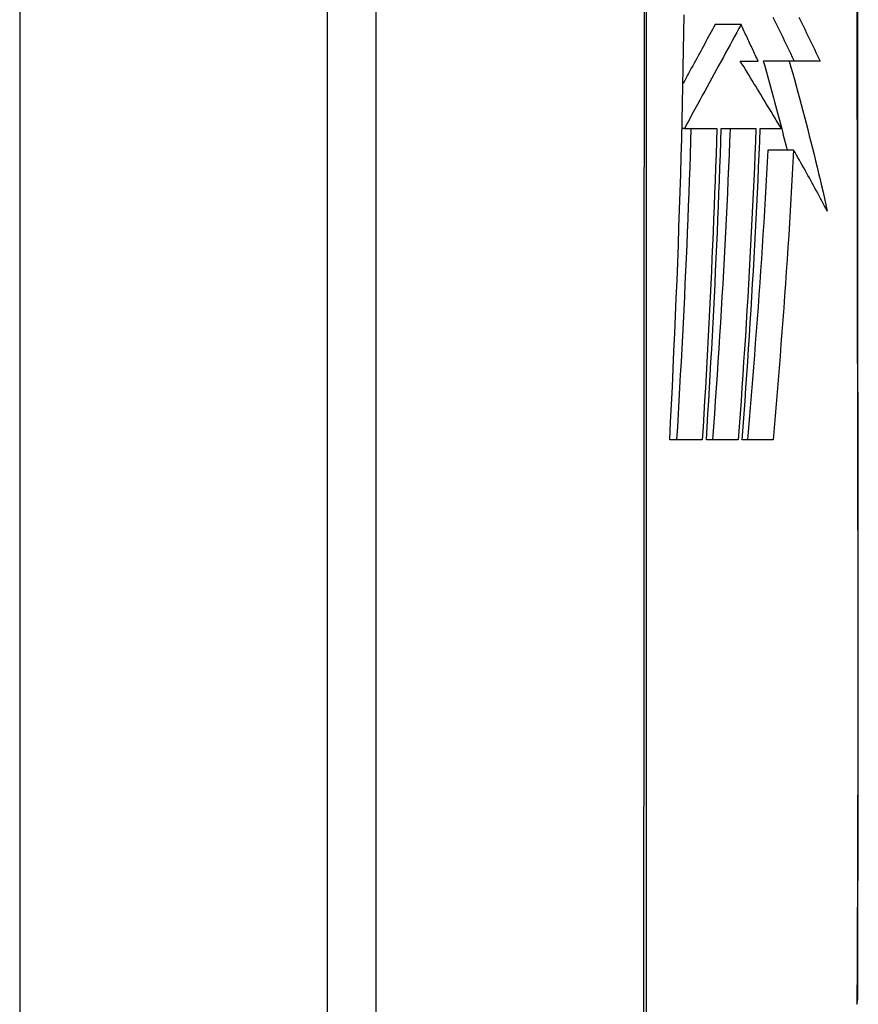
# Model space of a CAD drawing. Header units: inches. Extents: x 27 to 746, y 82 to 342.
# Tile 108 of 256: x 209.724 to 209.994, y 219.254 to 219.571. Entities that reach past the tile are written whole.
import ezdxf

# ---------------------------------------------------------------- set-up
doc = ezdxf.new("R2010")
doc.units = ezdxf.units.IN
doc.header["$MEASUREMENT"] = 0
doc.layers.add('Visible Edges(ANSI)', color=7, linetype='Continuous', lineweight=25)
doc.layers.add('Visible Tangent Edges(ANSI)', color=7, linetype='Continuous', lineweight=25)

msp = doc.modelspace()

# ---------------------------------------------------------------- linework, layer by layer
at = {"layer": 'Visible Edges(ANSI)'}
for p, q in [((209.82313, 220.93589), (209.82313, 191.21589)), ((209.83888, 219.1822), (209.83888, 220.03958)), ((209.95625, 219.5693), (209.94792, 219.5693)), ((209.956, 219.55758), (209.96174, 219.55758)), ((209.97176, 219.55759), (209.96342, 219.55759)), ((209.98169, 219.55758), (209.97176, 219.55759)), ((209.93802, 219.53589), (209.93725, 219.53589)), ((209.93802, 219.53589), (209.93802, 219.53589)), ((209.93802, 219.53589), (209.94847, 219.53589)), ((209.94988, 219.53589), (209.96104, 219.53589)), ((209.96243, 219.53589), (209.96913, 219.53589)), ((209.97317, 219.52895), (209.96485, 219.52895)), ((209.94379, 219.43573), (209.93329, 219.43573)), ((209.95535, 219.43573), (209.9451, 219.43573)), ((209.96655, 219.43573), (209.95662, 219.43573))]:
    msp.add_line(p, q, dxfattribs=at)
at = {"layer": 'Visible Edges(ANSI)', "flags": 128}
for points in [[(209.9938, 219.25569), (209.99381, 219.25612), (209.99381, 219.25741), (209.99382, 219.25955), (209.99382, 219.26253), (209.99383, 219.26634), (209.99385, 219.27097), (209.99386, 219.27645), (209.99388, 219.28274), (209.99389, 219.28984), (209.99391, 219.29771), (209.99392, 219.30632), (209.99394, 219.31565), (209.99396, 219.32565), (209.99397, 219.33634), (209.99399, 219.34771), (209.99399, 219.3597), (209.99399, 219.3723), (209.99397, 219.38547), (209.99396, 219.3992), (209.99394, 219.41341), (209.99392, 219.42811), (209.99391, 219.4433), (209.99389, 219.45893), (209.99388, 219.47496), (209.99386, 219.49131), (209.99385, 219.50794), (209.99383, 219.52477), (209.99382, 219.54175), (209.99382, 219.55889), (209.99381, 219.57621)], [(209.93329, 219.43573), (209.93358, 219.44142), (209.93387, 219.44712), (209.93415, 219.45281), (209.93442, 219.45851), (209.93468, 219.4642), (209.93494, 219.4699), (209.93519, 219.4756), (209.93543, 219.4813), (209.93566, 219.487), (209.93588, 219.4927), (209.93609, 219.49841), (209.93629, 219.5041), (209.93649, 219.5098), (209.93667, 219.51549), (209.93684, 219.52118), (209.93701, 219.52688), (209.93716, 219.53257), (209.9373, 219.53826), (209.93744, 219.54395), (209.93756, 219.54965), (209.93767, 219.55535), (209.93778, 219.56106), (209.93787, 219.56677), (209.93795, 219.57248)], [(209.94792, 219.5693), (209.9475, 219.56854), (209.94708, 219.56777), (209.94666, 219.567), (209.94624, 219.56623), (209.94582, 219.56546), (209.9454, 219.56468), (209.94498, 219.56391), (209.94456, 219.56314), (209.94413, 219.56236), (209.94371, 219.56158), (209.94328, 219.5608), (209.94286, 219.56001), (209.94243, 219.55923), (209.942, 219.55844), (209.94156, 219.55764), (209.94113, 219.55685), (209.94069, 219.55605), (209.94026, 219.55525), (209.93981, 219.55444), (209.93937, 219.55363), (209.93893, 219.55281), (209.93848, 219.55199), (209.93803, 219.55116), (209.93758, 219.55033)], [(209.95625, 219.5693), (209.95555, 219.56801), (209.95485, 219.56672), (209.95414, 219.56543), (209.95343, 219.56413), (209.95272, 219.56283), (209.95201, 219.56152), (209.95129, 219.5602), (209.95057, 219.55888), (209.94985, 219.55755), (209.94912, 219.55621), (209.94838, 219.55486), (209.94764, 219.5535), (209.94689, 219.55212), (209.94613, 219.55073), (209.94536, 219.54933), (209.94459, 219.54791), (209.9438, 219.54648), (209.94301, 219.54503), (209.94221, 219.54356), (209.94139, 219.54207), (209.94057, 219.54056), (209.93973, 219.53903), (209.93888, 219.53747), (209.93802, 219.53589)], [(209.96174, 219.55758), (209.96151, 219.55807), (209.96129, 219.55856), (209.96106, 219.55904), (209.96083, 219.55953), (209.96061, 219.56002), (209.96038, 219.56051), (209.96015, 219.561), (209.95992, 219.56149), (209.9597, 219.56198), (209.95947, 219.56247), (209.95924, 219.56296), (209.95901, 219.56345), (209.95878, 219.56394), (209.95855, 219.56442), (209.95832, 219.56491), (209.95809, 219.5654), (209.95786, 219.56589), (209.95763, 219.56638), (209.9574, 219.56687), (209.95717, 219.56735), (209.95694, 219.56784), (209.95671, 219.56833), (209.95648, 219.56882), (209.95625, 219.5693)], [(209.9665, 219.57174), (209.96714, 219.57045), (209.96777, 219.56916), (209.9684, 219.56787), (209.96903, 219.56658), (209.96966, 219.5653), (209.97028, 219.56401), (209.97091, 219.56272), (209.97152, 219.56143), (209.97214, 219.56015), (209.97275, 219.55887), (209.97336, 219.55759)], [(209.97484, 219.57173), (209.97547, 219.57045), (209.97611, 219.56916), (209.97674, 219.56787), (209.97737, 219.56658), (209.978, 219.56529), (209.97862, 219.564), (209.97924, 219.56271), (209.97986, 219.56143), (209.98047, 219.56014), (209.98109, 219.55886), (209.98169, 219.55758)], [(209.96913, 219.53589), (209.9686, 219.5368), (209.96806, 219.5377), (209.96752, 219.53861), (209.96699, 219.53951), (209.96645, 219.54042), (209.9659, 219.54133), (209.96536, 219.54224), (209.96482, 219.54314), (209.96427, 219.54405), (209.96372, 219.54496), (209.96318, 219.54586), (209.96263, 219.54677), (209.96208, 219.54768), (209.96153, 219.54858), (209.96098, 219.54949), (209.96042, 219.55039), (209.95987, 219.55129), (209.95932, 219.5522), (209.95877, 219.5531), (209.95821, 219.554), (209.95766, 219.55489), (209.95711, 219.55579), (209.95655, 219.55668), (209.956, 219.55758)], [(209.96342, 219.55759), (209.96376, 219.5564), (209.96409, 219.55522), (209.96443, 219.55403), (209.96476, 219.55285), (209.96509, 219.55166), (209.96541, 219.55047), (209.96574, 219.54928), (209.96607, 219.54809), (209.96639, 219.5469), (209.96672, 219.54571), (209.96704, 219.54451), (209.96736, 219.54332), (209.96768, 219.54213), (209.96799, 219.54093), (209.96831, 219.53974), (209.96862, 219.53854), (209.96894, 219.53734), (209.96925, 219.53615), (209.96956, 219.53495), (209.96986, 219.53375), (209.97017, 219.53255), (209.97047, 219.53135), (209.97078, 219.53015), (209.97108, 219.52895)], [(209.97176, 219.55759), (209.97232, 219.5556), (209.97287, 219.55361), (209.97343, 219.55161), (209.97398, 219.54961), (209.97452, 219.54761), (209.97507, 219.54561), (209.9756, 219.54361), (209.97614, 219.5416), (209.97667, 219.53959), (209.97719, 219.53759), (209.97771, 219.53557), (209.97823, 219.53356), (209.97874, 219.53155), (209.97925, 219.52953), (209.97975, 219.52751), (209.98024, 219.52549), (209.98073, 219.52347), (209.98121, 219.52145), (209.98169, 219.51943), (209.98217, 219.5174), (209.98263, 219.51538), (209.98309, 219.51335), (209.98355, 219.51132), (209.98399, 219.5093)], [(209.94014, 219.53589), (209.94001, 219.53172), (209.93988, 219.52755), (209.93974, 219.52338), (209.93959, 219.51921), (209.93944, 219.51505), (209.93928, 219.51088), (209.93912, 219.50671), (209.93895, 219.50254), (209.93877, 219.49837), (209.93859, 219.4942), (209.93841, 219.49003), (209.93821, 219.48585), (209.93802, 219.48167), (209.93781, 219.47749), (209.9376, 219.47332), (209.93739, 219.46914), (209.93717, 219.46496), (209.93695, 219.46078), (209.93672, 219.45661), (209.93649, 219.45243), (209.93625, 219.44825), (209.93601, 219.44408), (209.93576, 219.4399), (209.93551, 219.43573)], [(209.94847, 219.53589), (209.94834, 219.53172), (209.9482, 219.52755), (209.94806, 219.52337), (209.94791, 219.5192), (209.94776, 219.51503), (209.9476, 219.51085), (209.94743, 219.50667), (209.94726, 219.5025), (209.94708, 219.49832), (209.9469, 219.49414), (209.94671, 219.48996), (209.94652, 219.48579), (209.94632, 219.48161), (209.94611, 219.47744), (209.9459, 219.47326), (209.94568, 219.46909), (209.94546, 219.46491), (209.94524, 219.46074), (209.94501, 219.45657), (209.94477, 219.4524), (209.94453, 219.44823), (209.94429, 219.44406), (209.94404, 219.4399), (209.94379, 219.43573)], [(209.9451, 219.43573), (209.94535, 219.43989), (209.94561, 219.44406), (209.94586, 219.44822), (209.9461, 219.45239), (209.94634, 219.45656), (209.94658, 219.46073), (209.94681, 219.4649), (209.94703, 219.46907), (209.94725, 219.47324), (209.94747, 219.47741), (209.94768, 219.48159), (209.94788, 219.48576), (209.94808, 219.48994), (209.94828, 219.49411), (209.94846, 219.49829), (209.94865, 219.50247), (209.94882, 219.50665), (209.94899, 219.51083), (209.94916, 219.51501), (209.94931, 219.51919), (209.94946, 219.52336), (209.94961, 219.52754), (209.94975, 219.53172), (209.94988, 219.53589)], [(209.95272, 219.53589), (209.95256, 219.53172), (209.95239, 219.52755), (209.95222, 219.52339), (209.95204, 219.51922), (209.95186, 219.51505), (209.95166, 219.51089), (209.95146, 219.50672), (209.95125, 219.50255), (209.95104, 219.49838), (209.95082, 219.49421), (209.95059, 219.49004), (209.95035, 219.48586), (209.95011, 219.48168), (209.94986, 219.47751), (209.94961, 219.47333), (209.94935, 219.46915), (209.94909, 219.46497), (209.94882, 219.46079), (209.94854, 219.45661), (209.94826, 219.45243), (209.94797, 219.44825), (209.94768, 219.44408), (209.94739, 219.4399), (209.94709, 219.43573)], [(209.96104, 219.53589), (209.96088, 219.53172), (209.96072, 219.52755), (209.96054, 219.52339), (209.96036, 219.51922), (209.96017, 219.51505), (209.95997, 219.51088), (209.95977, 219.5067), (209.95956, 219.50253), (209.95934, 219.49835), (209.95912, 219.49417), (209.95888, 219.48999), (209.95865, 219.48581), (209.9584, 219.48164), (209.95815, 219.47746), (209.9579, 219.47328), (209.95764, 219.4691), (209.95737, 219.46492), (209.9571, 219.46075), (209.95682, 219.45657), (209.95653, 219.4524), (209.95625, 219.44823), (209.95595, 219.44406), (209.95566, 219.43989), (209.95535, 219.43573)], [(209.95662, 219.43573), (209.95693, 219.4399), (209.95723, 219.44408), (209.95753, 219.44825), (209.95783, 219.45243), (209.95811, 219.45661), (209.9584, 219.46079), (209.95868, 219.46497), (209.95895, 219.46915), (209.95922, 219.47333), (209.95948, 219.47751), (209.95974, 219.48169), (209.95999, 219.48587), (209.96023, 219.49004), (209.96046, 219.49421), (209.96069, 219.49838), (209.96092, 219.50255), (209.96113, 219.50672), (209.96134, 219.51089), (209.96154, 219.51505), (209.96173, 219.51922), (209.96192, 219.52339), (209.9621, 219.52755), (209.96227, 219.53172), (209.96243, 219.53589)], [(209.96485, 219.52895), (209.96466, 219.52506), (209.96445, 219.52117), (209.96424, 219.51728), (209.96402, 219.51339), (209.96379, 219.5095), (209.96355, 219.50562), (209.96331, 219.50173), (209.96306, 219.49785), (209.96281, 219.49397), (209.96255, 219.49009), (209.96228, 219.48621), (209.96201, 219.48233), (209.96173, 219.47845), (209.96144, 219.47457), (209.96115, 219.47069), (209.96085, 219.46681), (209.96055, 219.46293), (209.96024, 219.45905), (209.95993, 219.45516), (209.95962, 219.45128), (209.95929, 219.44739), (209.95897, 219.4435), (209.95864, 219.43961), (209.9583, 219.43573)], [(209.97317, 219.52895), (209.97297, 219.52504), (209.97276, 219.52114), (209.97254, 219.51723), (209.97232, 219.51332), (209.97209, 219.50941), (209.97185, 219.5055), (209.9716, 219.50159), (209.97135, 219.49769), (209.97109, 219.49378), (209.97082, 219.48988), (209.97055, 219.48598), (209.97027, 219.48208), (209.96999, 219.47819), (209.9697, 219.4743), (209.9694, 219.47042), (209.9691, 219.46654), (209.9688, 219.46266), (209.96849, 219.45879), (209.96818, 219.45493), (209.96786, 219.45108), (209.96754, 219.44723), (209.96721, 219.44339), (209.96688, 219.43955), (209.96655, 219.43573)], [(209.98399, 219.5093), (209.98356, 219.51012), (209.98313, 219.51094), (209.98269, 219.51176), (209.98226, 219.51258), (209.98182, 219.5134), (209.98138, 219.51423), (209.98093, 219.51505), (209.98049, 219.51587), (209.98004, 219.51669), (209.97959, 219.51751), (209.97914, 219.51833), (209.97869, 219.51915), (209.97824, 219.51997), (209.97778, 219.52079), (209.97733, 219.52161), (209.97687, 219.52243), (209.97641, 219.52325), (209.97595, 219.52406), (209.97549, 219.52488), (209.97503, 219.5257), (209.97457, 219.52651), (209.9741, 219.52732), (209.97364, 219.52814), (209.97317, 219.52895)]]:
    msp.add_lwpolyline(points, dxfattribs=at)
at = {"layer": 'Visible Edges(ANSI)'}
msp.add_arc((209.98888, 219.25571), 0.00492, 340.71, 359.8269, dxfattribs=at)
at = {"layer": 'Visible Tangent Edges(ANSI)'}
for p, q in [((209.72413, 220.93589), (209.72413, 191.21589)), ((209.93802, 219.53589), (209.93725, 219.53589))]:
    msp.add_line(p, q, dxfattribs=at)
at = {"layer": 'Visible Tangent Edges(ANSI)', "flags": 128}
for points in [[(209.92498, 219.81818), (209.925, 219.78366), (209.92501, 219.74903), (209.92502, 219.71431), (209.92503, 219.67957), (209.92504, 219.64483), (209.92504, 219.61011), (209.92504, 219.57539), (209.92503, 219.54069), (209.92502, 219.50603), (209.92501, 219.47145), (209.925, 219.43699), (209.92498, 219.4027), (209.92496, 219.36857), (209.92494, 219.33463), (209.92491, 219.30091), (209.92489, 219.26743), (209.92486, 219.23422), (209.92484, 219.2013)], [(209.92583, 219.20255), (209.92582, 219.23534), (209.92582, 219.26843), (209.92582, 219.30179), (209.92582, 219.3354), (209.92581, 219.36923), (209.92581, 219.40325), (209.9258, 219.43744), (209.9258, 219.4718), (209.9258, 219.50629), (209.92579, 219.54086), (209.92579, 219.57548), (209.92579, 219.61011), (209.92579, 219.64475), (209.92579, 219.67939), (209.92579, 219.71405), (209.9258, 219.74867), (209.9258, 219.78321), (209.92581, 219.81763)], [(209.99377, 219.80664), (209.99373, 219.78904), (209.9937, 219.77081), (209.99366, 219.75203), (209.99363, 219.73274), (209.9936, 219.71303), (209.99358, 219.69301), (209.99356, 219.67273), (209.99354, 219.65224), (209.99353, 219.6316), (209.99353, 219.61086), (209.99353, 219.59009), (209.99354, 219.5694), (209.99356, 219.54887), (209.99358, 219.52857), (209.9936, 219.50856), (209.99363, 219.48889), (209.99367, 219.46964), (209.9937, 219.45086), (209.99373, 219.43263), (209.99377, 219.41505), (209.9938, 219.39817), (209.99383, 219.38202)], [(209.99383, 219.38202), (209.99384, 219.38001), (209.99384, 219.37801), (209.99384, 219.37603), (209.99385, 219.37406), (209.99385, 219.3721), (209.99385, 219.37016), (209.99385, 219.36822), (209.99385, 219.36631), (209.99385, 219.3644), (209.99386, 219.36251), (209.99386, 219.36063), (209.99386, 219.35876), (209.99386, 219.35691), (209.99386, 219.35507), (209.99385, 219.35324), (209.99385, 219.35143), (209.99385, 219.34963), (209.99385, 219.34784), (209.99385, 219.34607), (209.99385, 219.34431), (209.99384, 219.34257), (209.99384, 219.34084), (209.99384, 219.33913), (209.99383, 219.33743)], [(209.99383, 219.33743), (209.99382, 219.33091), (209.9938, 219.32463), (209.99378, 219.31858), (209.99377, 219.31277), (209.99375, 219.30721), (209.99373, 219.3019), (209.99371, 219.29685), (209.9937, 219.29205), (209.99368, 219.28753), (209.99366, 219.28327), (209.99365, 219.27929), (209.99363, 219.27559), (209.99362, 219.27218), (209.9936, 219.26906), (209.99359, 219.26623), (209.99358, 219.2637), (209.99357, 219.26145), (209.99356, 219.25951), (209.99355, 219.25785), (209.99354, 219.2565), (209.99354, 219.25544), (209.99353, 219.25469), (209.99353, 219.25423), (209.99353, 219.25408)]]:
    msp.add_lwpolyline(points, dxfattribs=at)

doc.saveas('drawing.dxf')
